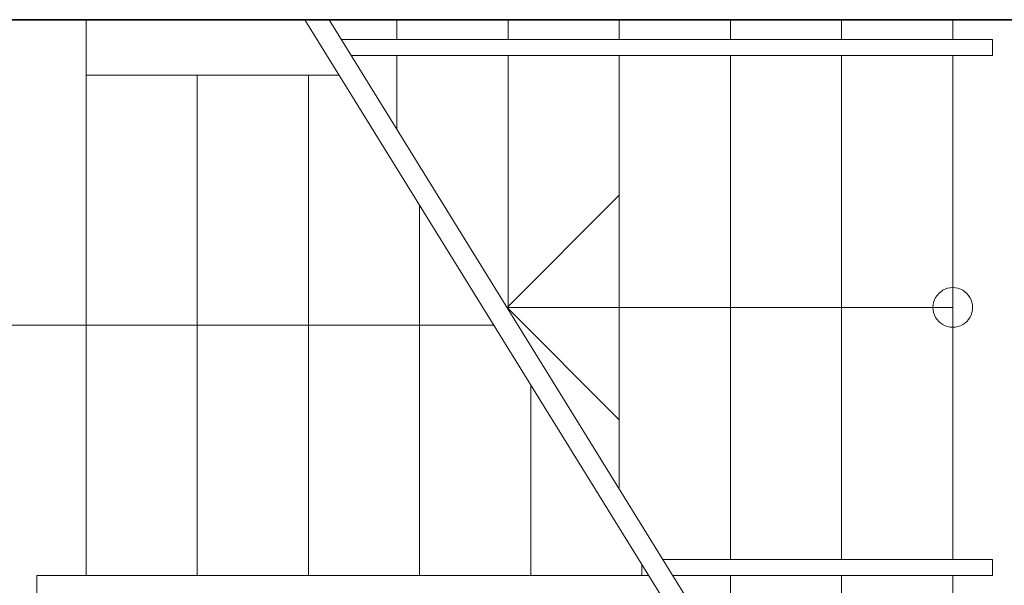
# Model space of a CAD drawing. Extents: x -223 to 557, y -138 to 606.
# Tile 153 of 256: x 12 to 61, y 187 to 215. Entities that reach past the tile are written whole.
import ezdxf

# ---------------------------------------------------------------- set-up
doc = ezdxf.new("R2010")
doc.units = 0
doc.layers.get('0').update_dxf_attribs({"lineweight": 35})
doc.layers.add('5_EG-AUSBAU', color=7, linetype='Continuous', lineweight=25)
doc.layers.add('5_EG-BESTAND', color=7, linetype='Continuous', lineweight=25)

# ---------------------------------------------------------------- blocks, each defined once
blk = doc.blocks.new('Referenz-A07ALDUO1N', base_point=(-167.675, -99.33))
at = {"layer": '5_EG-AUSBAU', "color": 0, "lineweight": 13}
for p, q in [((27.777, 214.352), (60.576, 214.352)), ((60.576, 213.552), (60.576, 214.352)), ((28.271, 213.552), (60.576, 213.552)), ((60.576, 188.152), (43.969, 188.152)), ((60.576, 187.352), (60.576, 188.152)), ((12.426, 187.352), (43.246, 187.352)), ((12.426, 187.352), (12.426, 186.352)), ((60.576, 187.352), (44.463, 187.352))]:
    blk.add_line(p, q, dxfattribs=at)
at = {"layer": '5_EG-BESTAND', "color": 0, "lineweight": 35}
blk.add_line((62.233, 215.35), (-46.227, 215.352), dxfattribs=at)
at = {"layer": '5_EG-BESTAND', "color": 0, "lineweight": 13}
for p, q in [((14.912, 187.352), (14.912, 215.352)), ((25.941, 215.352), (43.864, 186.352)), ((27.159, 215.352), (45.081, 186.352)), ((30.576, 215.352), (30.576, 214.352)), ((36.176, 215.352), (36.176, 214.352)), ((41.776, 214.352), (41.776, 215.352)), ((47.376, 214.352), (47.376, 215.352)), ((52.976, 214.352), (52.976, 215.352)), ((58.576, 214.352), (58.576, 215.352)), ((30.576, 213.552), (30.576, 209.823)), ((36.176, 213.552), (36.176, 200.762)), ((41.776, 191.701), (41.776, 213.552)), ((47.376, 188.152), (47.376, 213.552)), ((52.976, 188.152), (52.976, 213.552)), ((58.576, 188.152), (58.576, 213.552)), ((14.912, 212.559), (27.667, 212.559)), ((20.512, 187.352), (20.512, 212.559)), ((26.112, 187.352), (26.112, 212.559)), ((36.12, 200.852), (41.776, 206.508)), ((31.712, 187.352), (31.712, 206.015)), ((57.782, 201.461), (57.71, 201.352)), ((57.869, 201.559), (57.782, 201.461)), ((57.967, 201.646), (57.869, 201.559)), ((58.076, 201.718), (57.967, 201.646)), ((58.193, 201.776), (58.076, 201.718)), ((58.317, 201.818), (58.193, 201.776)), ((58.445, 201.844), (58.317, 201.818)), ((58.576, 201.852), (58.445, 201.844)), ((58.706, 201.844), (58.576, 201.852)), ((58.834, 201.818), (58.706, 201.844)), ((58.958, 201.776), (58.834, 201.818)), ((59.076, 201.718), (58.958, 201.776)), ((59.184, 201.646), (59.076, 201.718)), ((59.283, 201.559), (59.184, 201.646)), ((59.369, 201.461), (59.283, 201.559)), ((59.442, 201.352), (59.369, 201.461)), ((57.584, 200.983), (57.576, 200.852)), ((57.61, 201.111), (57.584, 200.983)), ((57.652, 201.235), (57.61, 201.111)), ((57.71, 201.352), (57.652, 201.235)), ((59.499, 201.235), (59.442, 201.352)), ((59.542, 201.111), (59.499, 201.235)), ((59.567, 200.983), (59.542, 201.111)), ((59.576, 200.852), (59.567, 200.983)), ((58.576, 200.852), (36.12, 200.852)), ((36.12, 200.852), (41.776, 195.197)), ((57.576, 200.852), (57.584, 200.722)), ((57.584, 200.722), (57.61, 200.593)), ((57.61, 200.593), (57.652, 200.47)), ((57.652, 200.47), (57.71, 200.352)), ((59.442, 200.352), (59.499, 200.47)), ((59.499, 200.47), (59.542, 200.593)), ((59.542, 200.593), (59.567, 200.722)), ((59.567, 200.722), (59.576, 200.852)), ((35.457, 199.956), (-0.574, 199.956)), ((57.71, 200.352), (57.782, 200.243)), ((57.782, 200.243), (57.869, 200.145)), ((57.869, 200.145), (57.967, 200.059)), ((57.967, 200.059), (58.076, 199.986)), ((58.076, 199.986), (58.193, 199.928)), ((58.193, 199.928), (58.317, 199.886)), ((58.834, 199.886), (58.958, 199.928)), ((58.958, 199.928), (59.076, 199.986)), ((59.076, 199.986), (59.184, 200.059)), ((59.184, 200.059), (59.283, 200.145)), ((59.283, 200.145), (59.369, 200.243)), ((59.369, 200.243), (59.442, 200.352)), ((58.317, 199.886), (58.445, 199.861)), ((58.445, 199.861), (58.576, 199.852)), ((58.576, 199.852), (58.706, 199.861)), ((58.706, 199.861), (58.834, 199.886)), ((37.312, 187.352), (37.312, 196.954)), ((42.912, 187.352), (42.912, 187.893)), ((47.376, 186.352), (47.376, 187.352)), ((52.976, 186.352), (52.976, 187.352)), ((58.576, 186.352), (58.576, 187.352))]:
    blk.add_line(p, q, dxfattribs=at)

msp = doc.modelspace()

# ---------------------------------------------------------------- block references
at = {"color": 251, "lineweight": 25, "ltscale": 0.25, "true_color": 0x585858}
msp.add_blockref('Referenz-A07ALDUO1N', (-167.675, -99.33), dxfattribs=at)

doc.saveas('drawing.dxf')
